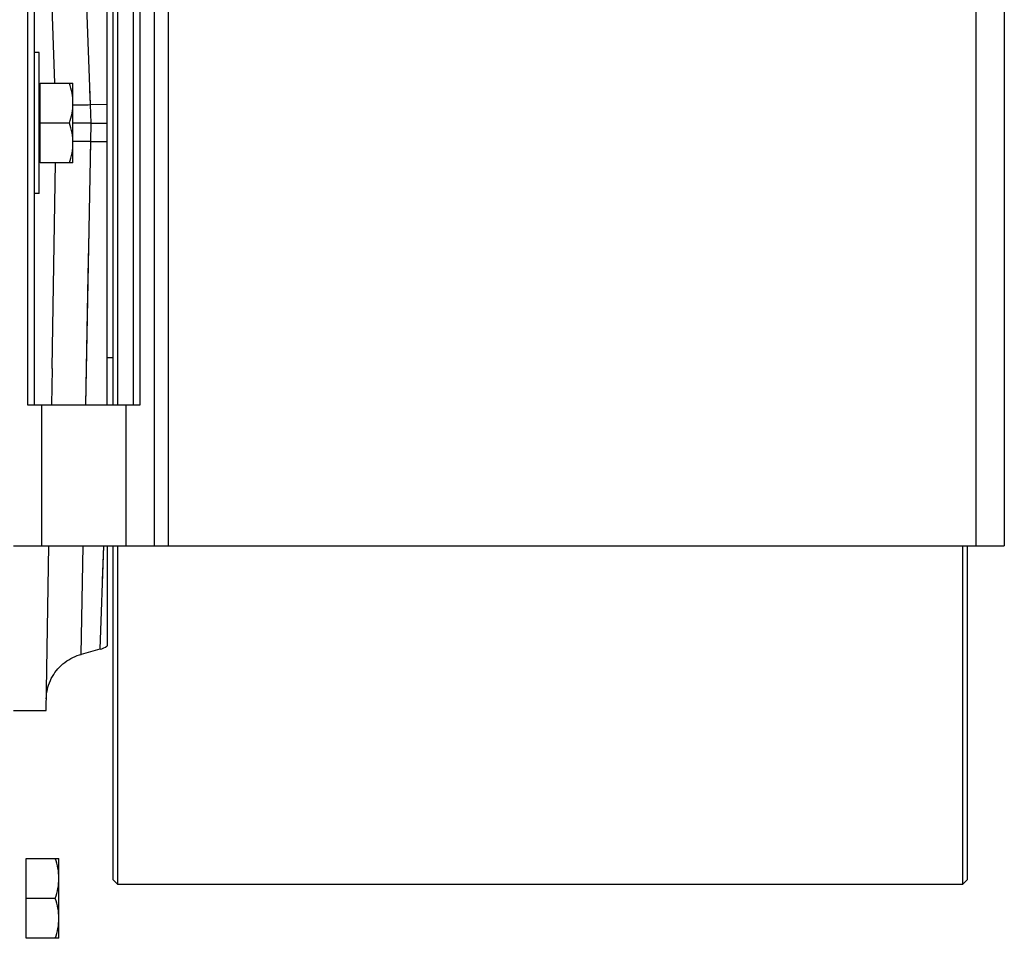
# Model space of a CAD drawing. Extents: x -3086 to 1181, y 8 to 2270.
# Tile 71 of 75: x 665 to 874, y 986 to 1182. Entities that reach past the tile are written whole.
import ezdxf

# ---------------------------------------------------------------- set-up
doc = ezdxf.new("R2010")
doc.units = 0
doc.header["$LTSCALE"] = 65.395
doc.layers.get('0').update_dxf_attribs({"linetype": 'CONTINUOUS'})

msp = doc.modelspace()

# ---------------------------------------------------------------- linework, layer by layer
at = {"color": 7, "linetype": 'CONTINUOUS'}
for p, q in [((693.22, 1249.7), (693.22, 1069.7)), ((874.22, 1249.7), (874.22, 1069.7)), ((666.22, 1219.7), (666.22, 1099.7)), ((667.72, 1099.7), (667.72, 1219.7)), ((684.42, 1219.7), (684.42, 1099.7)), ((685.42, 1219.7), (685.42, 1099.7)), ((688.72, 1219.7), (688.72, 1099.7)), ((690.22, 1099.7), (690.22, 1219.7)), ((666.22, 1099.7), (690.22, 1099.7)), ((663.22, 1069.7), (874.22, 1069.7)), ((684.42, 1069.7), (684.42, 998.7)), ((685.42, 1069.7), (685.42, 997.7)), ((865.42, 997.7), (865.42, 1069.7)), ((866.42, 998.7), (866.42, 1069.7)), ((684.42, 998.7), (685.42, 997.7)), ((866.42, 998.7), (865.42, 997.7)), ((685.42, 997.7), (865.42, 997.7))]:
    msp.add_line(p, q, dxfattribs=at)
at = {"color": 9, "linetype": 'CONTINUOUS'}
for p, q in [((696.22, 1249.7), (696.22, 1069.7)), ((868.22, 1069.7), (868.22, 1249.7)), ((679.64, 1163.62), (677.52, 1219.7)), ((679.64, 1163.62), (679.52, 1166.84)), ((683.22, 1163.59), (679.64, 1163.62)), ((679.78, 1159.7), (679.64, 1163.62)), ((679.71, 1155.77), (679.78, 1159.7)), ((678.65, 1099.69), (679.71, 1155.77)), ((679.65, 1152.56), (679.71, 1155.77)), ((679.71, 1155.77), (683.22, 1155.8)), ((679.17, 1127.31), (679.35, 1136.65)), ((678.65, 1099.7), (679.17, 1127.31)), ((669.22, 1099.7), (669.22, 1069.7)), ((687.22, 1069.7), (687.22, 1099.7)), ((677.64, 1046.62), (678.08, 1069.7)), ((682.41, 1069.69), (681.67, 1047.7)), ((682.41, 1069.7), (682.16, 1062.27))]:
    msp.add_line(p, q, dxfattribs=at)
at = {"color": 6, "linetype": 'CONTINUOUS'}
for p, q in [((672.08, 1168.2), (670.28, 1219.7)), ((683.22, 1099.7), (683.22, 1219.7)), ((668.72, 1174.7), (667.72, 1174.7)), ((668.72, 1144.7), (668.72, 1174.7)), ((668.92, 1168.2), (675.92, 1168.2)), ((675.92, 1151.2), (675.92, 1168.2)), ((675.16, 1159.7), (668.92, 1159.7)), ((679.78, 1159.7), (683.22, 1159.7)), ((675.92, 1151.2), (668.92, 1151.2)), ((671.46, 1107.59), (672.22, 1151.2)), ((668.72, 1144.7), (667.72, 1144.7)), ((684.42, 1109.7), (683.22, 1109.7)), ((670.19, 1034.7), (670.8, 1069.7)), ((683.22, 1069.7), (683.22, 1048.42)), ((681.67, 1047.7), (677.64, 1046.62)), ((663.22, 1034.7), (670.19, 1034.7)), ((665.92, 1003.2), (672.92, 1003.2)), ((672.92, 986.2), (672.92, 1003.2)), ((672.16, 994.7), (665.92, 994.7)), ((672.92, 986.2), (665.92, 986.2))]:
    msp.add_line(p, q, dxfattribs=at)
at = {"color": 2, "linetype": 'CONTINUOUS'}
for p, q in [((668.92, 1151.2), (668.92, 1168.2)), ((671.46, 1107.4), (671.33, 1099.7)), ((671.46, 1107.46), (671.46, 1107.4)), ((665.92, 986.2), (665.92, 1003.2))]:
    msp.add_line(p, q, dxfattribs=at)
at = {"color": 6, "linetype": 'CONTINUOUS'}
msp.add_lwpolyline([(670.23, 1037.14), (670.25, 1037.64), (670.3, 1038.14), (670.37, 1038.63), (670.47, 1039.13), (670.59, 1039.61), (670.74, 1040.09), (670.9, 1040.57), (671.1, 1041.03), (671.31, 1041.48), (671.55, 1041.93), (671.81, 1042.35), (672.09, 1042.77), (672.39, 1043.17), (672.71, 1043.56), (673.05, 1043.93), (673.41, 1044.28), (673.79, 1044.61), (674.18, 1044.92), (674.59, 1045.22), (675.01, 1045.49), (675.44, 1045.74), (675.89, 1045.97), (676.35, 1046.18), (676.81, 1046.36), (677.29, 1046.52), (677.64, 1046.62)], dxfattribs=at)
at = {"color": 9, "linetype": 'CONTINUOUS'}
for centre, radius, start, end in [((671.52, 1450.63), 287.12, 270.8791, 271.6218), ((677.42, 940.17), 215.62, 89.3921, 90.3994)]:
    msp.add_arc(centre, radius, start, end, dxfattribs=at)
at = {"color": 2, "linetype": 'CONTINUOUS'}
msp.add_arc((659.22, 1107.81), 12.25, 358.3953, 358.9998, dxfattribs=at)
at = {"color": 6, "linetype": 'CONTINUOUS'}
msp.add_arc((680.38, 1052.53), 5, 285, 304.6857, dxfattribs=at)
for points, knots in [([(675.92, 1163.95), (675.92, 1164.67), (675.78, 1166.11), (675.39, 1167.51), (675.16, 1168.2)], [0, 0, 0, 0, 0.498124, 1, 1, 1, 1]), ([(675.16, 1159.7), (675.39, 1160.38), (675.78, 1161.78), (675.92, 1163.23), (675.92, 1163.95)], [0, 0, 0, 0, 0.501876, 1, 1, 1, 1]), ([(675.92, 1155.45), (675.92, 1156.17), (675.78, 1157.61), (675.39, 1159.01), (675.16, 1159.7)], [0, 0, 0, 0, 0.498124, 1, 1, 1, 1]), ([(679.78, 1159.7), (679.43, 1159.7), (678.15, 1159.69), (676.86, 1159.69), (675.92, 1159.69)], [0, 0, 0, 0, 0.27006, 1, 1, 1, 1]), ([(675.16, 1151.2), (675.39, 1151.88), (675.78, 1153.28), (675.92, 1154.73), (675.92, 1155.45)], [0, 0, 0, 0, 0.501876, 1, 1, 1, 1]), ([(672.92, 998.95), (672.92, 999.67), (672.78, 1001.11), (672.39, 1002.51), (672.16, 1003.2)], [0, 0, 0, 0, 0.498124, 1, 1, 1, 1]), ([(672.16, 994.7), (672.39, 995.38), (672.78, 996.78), (672.92, 998.23), (672.92, 998.95)], [0, 0, 0, 0, 0.501876, 1, 1, 1, 1]), ([(672.92, 990.45), (672.92, 991.17), (672.78, 992.61), (672.39, 994.01), (672.16, 994.7)], [0, 0, 0, 0, 0.498124, 1, 1, 1, 1]), ([(672.16, 986.2), (672.39, 986.88), (672.78, 988.28), (672.92, 989.73), (672.92, 990.45)], [0, 0, 0, 0, 0.501876, 1, 1, 1, 1])]:
    msp.add_open_spline(points, degree=3, knots=knots, dxfattribs=at)

doc.saveas('drawing.dxf')
